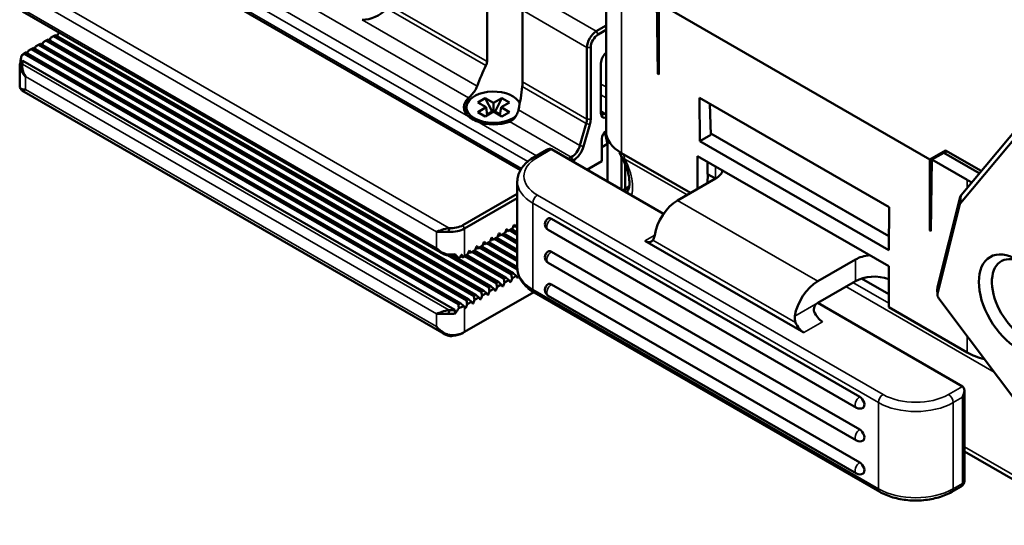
# Model space of a CAD drawing. Header units: millimetres. Extents: x 0 to 5104, y -184 to 1188.
# Tile 140 of 221: x 1436 to 1486, y 298 to 324. Entities that reach past the tile are written whole.
import ezdxf

# ---------------------------------------------------------------- set-up
doc = ezdxf.new("R2010")
doc.units = ezdxf.units.MM
doc.header["$LTSCALE"] = 2
doc.layers.add('Sichtbar (ISO)', color=7, linetype='Continuous', lineweight=50)
doc.layers.add('Sichtbar schmal (ISO)', color=7, linetype='Continuous', lineweight=35)

msp = doc.modelspace()

# ---------------------------------------------------------------- linework, layer by layer
at = {"layer": 'Sichtbar (ISO)'}
for p, q in [((1461.675, 316.013), (1440.276, 328.368)), ((1465.999, 317.969), (1465.999, 326.679)), ((1459.991, 325.128), (1459.991, 321.504)), ((1468.619, 320.881), (1468.564, 324.56)), ((1457.737, 311.804), (1436.552, 324.035)), ((1461.785, 320.468), (1461.785, 324.092)), ((1468.666, 324.447), (1482.337, 316.554)), ((1468.666, 320.854), (1468.666, 324.447)), ((1465.508, 323.032), (1465.999, 323.315)), ((1465.999, 323.098), (1465.602, 322.868)), ((1437.737, 322.56), (1437.588, 322.474)), ((1437.841, 322.62), (1437.737, 322.56)), ((1459.704, 309.877), (1437.737, 322.56)), ((1459.809, 309.937), (1437.841, 322.62)), ((1437.92, 322.575), (1437.965, 322.692)), ((1438.114, 322.778), (1437.965, 322.692)), ((1438.218, 322.838), (1438.114, 322.778)), ((1460.082, 310.095), (1438.114, 322.778)), ((1460.186, 310.155), (1438.218, 322.838)), ((1438.297, 322.792), (1438.343, 322.91)), ((1438.422, 322.956), (1438.343, 322.91)), ((1436.789, 321.921), (1436.834, 322.039)), ((1436.983, 322.125), (1436.834, 322.039)), ((1437.087, 322.185), (1436.983, 322.125)), ((1458.95, 309.442), (1436.983, 322.125)), ((1459.054, 309.502), (1437.087, 322.185)), ((1437.166, 322.139), (1437.211, 322.256)), ((1437.36, 322.342), (1437.211, 322.256)), ((1437.464, 322.402), (1437.36, 322.342)), ((1459.327, 309.659), (1437.36, 322.342)), ((1459.431, 309.719), (1437.464, 322.402)), ((1437.543, 322.357), (1437.588, 322.474)), ((1465.036, 318.591), (1465.036, 322.215)), ((1465.225, 322.215), (1465.225, 318.591)), ((1458.363, 308.959), (1436.571, 321.541)), ((1458.542, 309.242), (1436.637, 321.889)), ((1458.671, 309.288), (1436.716, 321.963)), ((1436.412, 320.236), (1436.412, 321.311)), ((1436.416, 321.258), (1436.549, 321.374)), ((1465.743, 318.895), (1465.743, 321.426)), ((1468.619, 320.881), (1468.666, 320.909)), ((1468.619, 320.881), (1468.666, 320.854)), ((1436.52, 320.041), (1457.821, 307.743)), ((1459.524, 319.436), (1459.901, 319.654)), ((1459.901, 319.654), (1460.322, 319.411)), ((1459.901, 319.654), (1460.245, 318.982)), ((1460.322, 319.411), (1460.743, 319.654)), ((1460.743, 319.654), (1460.399, 318.982)), ((1460.743, 319.654), (1461.12, 319.436)), ((1470.707, 319.676), (1470.74, 317.479)), ((1470.707, 319.676), (1480.295, 314.14)), ((1458.955, 318.837), (1458.955, 319.193)), ((1459.945, 319.193), (1459.524, 319.436)), ((1459.524, 318.95), (1459.945, 319.193)), ((1459.945, 319.193), (1460.006, 318.793)), ((1460.322, 318.976), (1460.322, 319.411)), ((1460.699, 319.193), (1460.639, 318.793)), ((1461.12, 319.436), (1460.699, 319.193)), ((1460.699, 319.193), (1461.12, 318.95)), ((1471.244, 319.366), (1471.292, 317.798)), ((1459.901, 318.733), (1459.524, 318.95)), ((1460.322, 318.976), (1459.901, 318.733)), ((1459.999, 318.84), (1460.245, 318.982)), ((1460.245, 318.982), (1460.289, 318.957)), ((1460.743, 318.733), (1460.322, 318.976)), ((1460.399, 318.982), (1460.355, 318.957)), ((1460.646, 318.84), (1460.399, 318.982)), ((1461.12, 318.95), (1460.743, 318.733)), ((1465.979, 318.867), (1465.999, 318.879)), ((1464.683, 317.263), (1465.002, 318.369)), ((1465.184, 318.325), (1464.865, 317.219)), ((1483.915, 314.754), (1486.956, 318.371)), ((1465.79, 316.472), (1465.79, 317.615)), ((1466.073, 317.343), (1465.93, 317.944)), ((1465.947, 317.962), (1466.073, 317.435)), ((1470.74, 317.479), (1471.292, 317.798)), ((1471.289, 317.87), (1480.273, 312.683)), ((1483.88, 314.351), (1486.921, 317.968)), ((1462.371, 316.679), (1463.009, 317.048)), ((1468.902, 313.805), (1463.245, 317.071)), ((1466.073, 317.343), (1465.79, 317.179)), ((1466.073, 317.343), (1466.073, 317.435)), ((1466.073, 315.438), (1466.073, 317.343)), ((1470.74, 317.479), (1480.263, 311.982)), ((1464.094, 316.581), (1464.246, 316.669)), ((1470.269, 314.867), (1466.78, 316.881)), ((1466.78, 315.03), (1466.78, 316.699)), ((1480.263, 311.165), (1470.622, 316.731)), ((1470.622, 316.731), (1470.622, 315.071)), ((1483.138, 317.017), (1482.337, 316.554)), ((1482.337, 312.961), (1482.337, 316.554)), ((1482.384, 312.934), (1482.439, 316.549)), ((1483.044, 316.899), (1482.439, 316.549)), ((1482.439, 316.549), (1484.222, 315.52)), ((1483.044, 316.899), (1484.827, 315.869)), ((1484.929, 315.983), (1483.138, 317.017)), ((1483.138, 317.017), (1483.138, 316.844)), ((1464.34, 316.505), (1464.282, 316.472)), ((1465.037, 316.037), (1465.79, 316.472)), ((1466.969, 316.31), (1466.969, 315.076)), ((1471.117, 315.819), (1471.117, 316.445)), ((1471.518, 315.588), (1469.609, 314.486)), ((1471.132, 315.81), (1471.112, 315.354)), ((1471.518, 315.588), (1471.117, 315.819)), ((1461.521, 315.438), (1461.521, 311.084)), ((1458.767, 313.233), (1461.521, 314.823)), ((1461.521, 314.606), (1458.861, 313.07)), ((1482.728, 310.11), (1483.863, 314.647)), ((1480.263, 311.982), (1480.295, 314.14)), ((1482.725, 309.772), (1483.86, 314.309)), ((1478.801, 304.578), (1463.245, 313.56)), ((1458.062, 312.903), (1458.074, 313.089)), ((1461.064, 312.948), (1461.277, 313.071)), ((1461.277, 313.071), (1461.345, 313.247)), ((1461.401, 313.143), (1461.323, 313.189)), ((1461.345, 313.247), (1461.373, 313.263)), ((1461.373, 313.263), (1461.441, 313.166)), ((1461.401, 313.143), (1461.441, 313.166)), ((1461.441, 313.166), (1461.521, 313.212)), ((1457.464, 312.913), (1457.464, 312.913)), ((1457.479, 312.904), (1457.479, 312.904)), ((1457.591, 312.959), (1457.591, 312.96)), ((1458.045, 312.904), (1458.045, 312.904)), ((1460.146, 312.418), (1460.214, 312.593)), ((1460.214, 312.593), (1460.242, 312.61)), ((1460.242, 312.61), (1460.31, 312.513)), ((1460.31, 312.513), (1460.523, 312.636)), ((1461.521, 311.997), (1460.468, 312.604)), ((1460.523, 312.636), (1460.591, 312.811)), ((1460.647, 312.708), (1460.568, 312.753)), ((1460.591, 312.811), (1460.619, 312.827)), ((1460.619, 312.827), (1460.687, 312.731)), ((1460.647, 312.708), (1460.687, 312.731)), ((1460.687, 312.731), (1460.9, 312.854)), ((1461.521, 312.312), (1460.742, 312.762)), ((1461.521, 312.432), (1460.846, 312.822)), ((1460.9, 312.854), (1460.968, 313.029)), ((1461.024, 312.925), (1460.946, 312.971)), ((1460.968, 313.029), (1460.996, 313.045)), ((1460.996, 313.045), (1461.064, 312.948)), ((1461.024, 312.925), (1461.064, 312.948)), ((1461.521, 312.747), (1461.119, 312.98)), ((1461.521, 312.868), (1461.223, 313.04)), ((1478.635, 304.017), (1463.078, 312.999)), ((1482.385, 312.989), (1482.337, 312.961)), ((1482.337, 312.961), (1482.384, 312.934)), ((1459.392, 311.983), (1459.46, 312.158)), ((1459.516, 312.054), (1459.437, 312.1)), ((1459.46, 312.158), (1459.488, 312.174)), ((1459.488, 312.174), (1459.556, 312.077)), ((1459.516, 312.054), (1459.556, 312.077)), ((1459.556, 312.077), (1459.769, 312.2)), ((1461.524, 311.004), (1459.61, 312.109)), ((1461.521, 311.126), (1459.714, 312.169)), ((1459.769, 312.2), (1459.837, 312.376)), ((1459.893, 312.272), (1459.814, 312.318)), ((1459.837, 312.376), (1459.865, 312.392)), ((1459.865, 312.392), (1459.933, 312.295)), ((1459.893, 312.272), (1459.933, 312.295)), ((1459.933, 312.295), (1460.146, 312.418)), ((1461.521, 311.441), (1459.987, 312.327)), ((1461.521, 311.561), (1460.091, 312.387)), ((1460.27, 312.49), (1460.191, 312.535)), ((1460.27, 312.49), (1460.31, 312.513)), ((1461.521, 311.877), (1460.364, 312.544)), ((1467.959, 312.444), (1475.973, 307.818)), ((1457.487, 312.028), (1457.487, 312.028)), ((1460.459, 310.313), (1458.02, 311.72)), ((1458.074, 311.722), (1458.062, 311.755)), ((1460.563, 310.373), (1458.226, 311.722)), ((1458.539, 311.598), (1458.312, 311.729)), ((1458.762, 311.619), (1458.66, 311.678)), ((1458.767, 311.622), (1458.861, 311.676)), ((1460.836, 310.53), (1458.856, 311.673)), ((1458.861, 311.676), (1459.014, 311.765)), ((1460.94, 310.59), (1458.96, 311.734)), ((1459.014, 311.765), (1459.082, 311.94)), ((1459.139, 311.837), (1459.06, 311.882)), ((1459.082, 311.94), (1459.111, 311.957)), ((1459.111, 311.957), (1459.179, 311.86)), ((1459.139, 311.837), (1459.179, 311.86)), ((1459.179, 311.86), (1459.392, 311.983)), ((1461.213, 310.748), (1459.233, 311.891)), ((1461.317, 310.808), (1459.337, 311.951)), ((1478.801, 302.918), (1463.245, 311.899)), ((1478.635, 302.357), (1463.078, 311.339)), ((1478.589, 311.505), (1476.68, 310.403)), ((1480.263, 311.165), (1480.263, 309.097)), ((1460.836, 310.53), (1460.94, 310.59)), ((1460.94, 310.59), (1461.089, 310.459)), ((1461.213, 310.748), (1461.317, 310.808)), ((1461.253, 310.553), (1461.213, 310.748)), ((1461.466, 310.676), (1461.253, 310.553)), ((1461.317, 310.808), (1461.466, 310.676)), ((1461.534, 310.579), (1461.466, 310.676)), ((1461.562, 310.596), (1461.495, 310.634)), ((1461.562, 310.596), (1461.534, 310.579)), ((1461.595, 310.681), (1461.562, 310.596)), ((1460.082, 310.095), (1460.186, 310.155)), ((1460.121, 309.9), (1460.082, 310.095)), ((1460.186, 310.155), (1460.334, 310.023)), ((1460.499, 310.118), (1460.43, 309.942)), ((1460.459, 310.313), (1460.563, 310.373)), ((1460.499, 310.118), (1460.459, 310.313)), ((1460.711, 310.241), (1460.499, 310.118)), ((1460.563, 310.373), (1460.711, 310.241)), ((1460.78, 310.144), (1460.711, 310.241)), ((1460.808, 310.16), (1460.741, 310.199)), ((1460.808, 310.16), (1460.78, 310.144)), ((1460.876, 310.336), (1460.808, 310.16)), ((1460.876, 310.336), (1460.836, 310.53)), ((1461.089, 310.459), (1460.876, 310.336)), ((1461.157, 310.362), (1461.089, 310.459)), ((1461.185, 310.378), (1461.118, 310.416)), ((1461.185, 310.378), (1461.157, 310.362)), ((1461.253, 310.553), (1461.185, 310.378)), ((1478.801, 301.258), (1463.245, 310.239)), ((1476.68, 309.314), (1478.589, 310.417)), ((1480.263, 309.75), (1478.885, 310.545)), ((1458.861, 307.845), (1462.346, 309.857)), ((1459.327, 309.659), (1459.431, 309.719)), ((1459.367, 309.465), (1459.327, 309.659)), ((1459.58, 309.588), (1459.367, 309.465)), ((1459.431, 309.719), (1459.58, 309.588)), ((1459.648, 309.491), (1459.58, 309.588)), ((1459.744, 309.682), (1459.676, 309.507)), ((1459.704, 309.877), (1459.809, 309.937)), ((1459.744, 309.682), (1459.704, 309.877)), ((1459.957, 309.805), (1459.744, 309.682)), ((1459.809, 309.937), (1459.957, 309.805)), ((1460.025, 309.709), (1459.957, 309.805)), ((1460.053, 309.725), (1459.987, 309.763)), ((1460.053, 309.725), (1460.025, 309.709)), ((1460.121, 309.9), (1460.053, 309.725)), ((1460.334, 310.023), (1460.121, 309.9)), ((1460.402, 309.926), (1460.334, 310.023)), ((1460.43, 309.942), (1460.364, 309.981)), ((1460.43, 309.942), (1460.402, 309.926)), ((1462.371, 309.842), (1479.813, 299.772)), ((1478.635, 300.697), (1463.078, 309.678)), ((1482.72, 309.728), (1482.716, 309.998)), ((1458.922, 309.072), (1458.856, 309.11)), ((1458.894, 309.055), (1458.861, 309.102)), ((1458.99, 309.247), (1458.922, 309.072)), ((1458.95, 309.442), (1459.054, 309.502)), ((1458.99, 309.247), (1458.95, 309.442)), ((1459.203, 309.37), (1458.99, 309.247)), ((1459.054, 309.502), (1459.203, 309.37)), ((1459.271, 309.273), (1459.203, 309.37)), ((1459.299, 309.289), (1459.233, 309.328)), ((1459.299, 309.289), (1459.271, 309.273)), ((1459.367, 309.465), (1459.299, 309.289)), ((1459.676, 309.507), (1459.61, 309.545)), ((1459.676, 309.507), (1459.648, 309.491)), ((1483.987, 305.096), (1476.68, 309.314)), ((1484.222, 306.811), (1480.263, 309.097)), ((1489.338, 300.821), (1482.79, 309.542)), ((1458.062, 308.761), (1458.074, 308.946)), ((1458.922, 309.072), (1458.894, 309.055)), ((1458.276, 307.68), (1458.26, 307.648)), ((1458.861, 307.845), (1458.767, 307.79)), ((1484.084, 304.88), (1484.084, 300.333)), ((1484.084, 301.815), (1490.55, 298.082)), ((1483.446, 299.772), (1483.918, 300.044))]:
    msp.add_line(p, q, dxfattribs=at)
for centre, start, end in [((1463.245, 313.287), 120, 240), ((1463.245, 311.627), 120, 240), ((1463.245, 309.967), 120, 240), ((1478.801, 304.306), 240, 300), ((1478.801, 302.646), 240, 300), ((1478.801, 300.986), 240, 300), ((1483.751, 300.333), 300, 0)]:
    msp.add_arc(centre, 0.333, start, end, dxfattribs=at)
for centre, major_axis, ratio, start_param, end_param in [((1453.694, 326.445), (0.06, -2.83), 0.717262, 6.247931, 6.911791), ((1465.508, 322.487), (0.333, 0.577), 0.57735, 0.785398, 2.356194), ((1465.602, 322.433), (-0.267, -0.462), 0.57735, 3.926991, 5.497787), ((1437.412, 322.052), (0.651, 1.848), 0.410754, 1.852247, 2.045345), ((1437.412, 321.556), (1, 0), 0.57735, 2.405633, 2.714387), ((1437.412, 321.42), (-0.867, 0), 0.57735, 6.039432, 6.375424), ((1437.412, 321.665), (-0.867, 0), 0.57735, 5.644153, 5.818975), ((1466.073, 321.616), (0.233, 0.404), 0.57735, 1.011395, 2.356194), ((1437.412, 321.311), (-1, 0), 0.57735, 6.049078, 6.375424), ((1460.322, 318.921), (-0.967, -3.713), 0.308859, 4.102116, 4.425487), ((1460.322, 318.921), (-0.967, -3.713), 0.308859, 1.68792, 2.011291), ((1460.322, 319.193), (-1.5, 0), 0.57735, 5.711423, 6.857373), ((1460.322, 319.193), (-1.367, 0), 0.57735, 3.399409, 8.834408), ((1460.322, 318.894), (-1.5, 0), 0.57735, 5.851337, 6.109465), ((1464.565, 318.318), (0.333, 0.577), 0.57735, 5.117281, 5.497787), ((1464.659, 318.264), (-0.4, -0.693), 0.57735, 1.975688, 2.356194), ((1465.979, 319.14), (-0.167, -0.289), 0.57735, 5.497787, 7.068583), ((1466.073, 319.085), (-0.233, -0.404), 0.57735, 5.497787, 6.842587), ((1460.322, 319.193), (1.5, 0), 0.57735, 4.138202, 5.284151), ((1466.026, 317.751), (0.167, 0.289), 0.57735, 0.899353, 2.356194), ((1468.666, 317.969), (-2.667, 0), 0.57735, 0, 0.785398), ((1463.009, 316.663), (0.236, 0.408), 0.57735, 0, 0.785398), ((1464.246, 317.213), (0.333, 0.577), 0.57735, 3.926991, 5.117281), ((1464.34, 317.158), (-0.4, -0.693), 0.57735, 0.785398, 1.975688), ((1470.575, 316.132), (1.333, 0), 0.57735, 5.497787, 6.110391), ((1486.108, 316.608), (1.811, 0), 0.57735, 3.926991, 3.940161), ((1486.108, 316.663), (-1.667, 0), 0.57735, 0.785398, 0.795856), ((1486.108, 316.608), (2.667, 0), 0.57735, 3.926991, 4.044998), ((1484.245, 314.315), (-0.279, 0.483), 0.57735, 0.206558, 0.538171), ((1469.609, 313.125), (0.833, 1.443), 0.57735, 0.785398, 2.154837), ((1484.01, 314.179), (-0.109, 0.189), 0.57735, 0.206558, 0.538171), ((1463.245, 313.287), (-0.167, 0.289), 0.57735, 5.497787, 6.283185), ((1458.154, 313.478), (-1, 0), 0.57735, 1.478558, 2.356194), ((1458.154, 313.587), (0.867, 0), 0.57735, 4.620151, 5.497787), ((1467.959, 312.989), (0.333, -0.577), 0.57735, 5.497787, 6.544985), ((1458.154, 312.329), (1, 0), 0.57735, 4.620151, 4.946497), ((1458.154, 312.221), (-0.867, 0), 0.57735, 1.478558, 1.814549), ((1458.154, 311.589), (0.976, -1.068), 0.201906, 1.40445, 1.553948), ((1458.154, 312.532), (-0.651, -1.848), 0.410754, 1.214842, 1.272384), ((1458.154, 312.221), (-1, 0), 0.57735, 2.134524, 2.175066), ((1458.154, 311.966), (0.976, -1.068), 0.201906, 1.086671, 1.183786), ((1458.154, 311.976), (-0.867, 0), 0.57735, 2.348192, 2.356194), ((1458.154, 312.084), (1, 0), 0.57735, 5.413773, 5.497787), ((1463.245, 311.627), (-0.167, 0.289), 0.57735, 5.497787, 6.283185), ((1479.532, 310.961), (1.333, 0), 0.57735, 1.74359, 2.356194), ((1487.076, 309.454), (-1.133, 1.963), 0.57735, 5.596061, 10.111902), ((1479.532, 309.872), (-1.333, 0), 0.57735, 4.132408, 5.497787), ((1463.245, 309.967), (-0.167, 0.289), 0.57735, 5.497787, 6.283185), ((1476.68, 309.042), (-0.833, -1.443), 0.57735, 3.926991, 5.296429), ((1483.11, 309.778), (-0.279, 0.483), 0.57735, 0.538171, 0.803164), ((1482.875, 309.642), (-0.109, 0.189), 0.57735, 0.538171, 1.777355), ((1458.154, 309.689), (0.867, 0), 0.57735, 5.176599, 5.351421), ((1458.154, 309.581), (-1, 0), 0.57735, 1.998002, 2.306756), ((1458.154, 309.511), (-0.976, 1.068), 0.201906, 4.14425, 4.193689), ((1458.154, 309.336), (-1, 0), 0.57735, 1.478558, 1.804904), ((1458.154, 309.444), (0.867, 0), 0.57735, 4.620151, 4.956142), ((1458.154, 310.076), (-0.651, -1.848), 0.410754, 0.942764, 1.135862), ((1476.916, 308.906), (0.333, -0.577), 0.57735, 4.45059, 5.497787), ((1475.973, 308.362), (-0.333, 0.577), 0.57735, 1.308997, 2.356194), ((1458.154, 308.144), (-0.867, 0), 0.57735, 1.693321, 2.356194), ((1458.154, 308.253), (1, 0), 0.57735, 4.834913, 5.497787), ((1486.108, 307.899), (-2.667, 0), 0.57735, 0.785398, 1.180014), ((1483.751, 304.688), (-0.236, -0.408), 0.57735, 1.570796, 3.141593), ((1478.801, 304.306), (0.167, -0.289), 0.57735, 0, 2.356194), ((1478.801, 302.646), (0.167, -0.289), 0.57735, 0, 2.356194), ((1478.801, 300.986), (0.167, -0.289), 0.57735, 0, 2.356194)]:
    msp.add_ellipse(centre, major_axis=major_axis, ratio=ratio, start_param=start_param, end_param=end_param, dxfattribs=at)
msp.add_ellipse((1486.746, 309.263), major_axis=(1.367, -2.367), ratio=0.57735, dxfattribs=at)
for points in [[(1436.439, 321.445), (1436.483, 321.477), (1436.527, 321.509), (1436.571, 321.541)], [(1436.637, 321.889), (1436.592, 321.858), (1436.547, 321.826), (1436.502, 321.795)], [(1459.937, 321.294), (1459.972, 321.364), (1459.991, 321.436), (1459.991, 321.504)], [(1436.513, 320.047), (1436.487, 320.085), (1436.461, 320.122), (1436.434, 320.158)], [(1461.785, 320.468), (1461.785, 320.4), (1461.781, 320.319), (1461.772, 320.234)], [(1466.683, 316.913), (1466.677, 316.926), (1466.672, 316.938), (1466.666, 316.951)], [(1466.857, 316.547), (1466.793, 316.667), (1466.736, 316.791), (1466.683, 316.913)], [(1466.839, 314.996), (1466.948, 315.063), (1467.058, 315.131), (1467.167, 315.198)], [(1458.386, 311.768), (1458.378, 311.757), (1458.37, 311.746), (1458.363, 311.735)], [(1458.568, 309.055), (1458.559, 309.117), (1458.551, 309.18), (1458.542, 309.242)], [(1458.363, 308.959), (1458.37, 308.897), (1458.378, 308.836), (1458.386, 308.774)]]:
    msp.add_open_spline(points, degree=3, dxfattribs=at)
for points, weights in [([(1436.671, 321.943), (1436.694, 321.955), (1436.716, 321.963)], [1.33562225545, 1.37536313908, 1.41141459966]), ([(1458.762, 311.619), (1458.78, 311.63), (1458.799, 311.643)], [1.47521972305, 1.4315712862, 1.38447104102]), ([(1458.671, 309.288), (1458.743, 309.224), (1458.825, 309.153)], [1.41141459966, 1.37536313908, 1.33562225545])]:
    msp.add_rational_spline(points, weights, degree=2, dxfattribs=at)
for points, knots in [([(1436.705, 320.739), (1436.594, 320.856), (1436.568, 320.901), (1436.511, 321.003), (1436.455, 321.106), (1436.427, 321.192), (1436.416, 321.258)], [0, 0, 0, 0, 0.5, 0.5, 0.5, 1, 1, 1, 1]), ([(1436.549, 321.374), (1436.54, 321.342), (1436.534, 321.3), (1436.535, 321.248), (1436.536, 321.196), (1436.55, 321.105), (1436.56, 321.067), (1436.579, 320.991), (1436.615, 320.874), (1436.705, 320.739)], [0, 0, 0, 0, 0.25, 0.25, 0.25, 0.5, 0.5, 0.5, 1, 1, 1, 1]), ([(1436.412, 320.236), (1436.412, 320.222), (1436.413, 320.208), (1436.417, 320.196), (1436.417, 320.193), (1436.418, 320.19), (1436.42, 320.186), (1436.429, 320.159), (1436.454, 320.135), (1436.474, 320.124), (1436.485, 320.118), (1436.499, 320.112), (1436.515, 320.107), (1436.531, 320.102), (1436.56, 320.097), (1436.571, 320.096), (1436.594, 320.093), (1436.634, 320.089), (1436.705, 320.092)], [0.1446136, 0.1446136, 0.1446136, 0.1446136, 0.25, 0.25, 0.25, 0.2764652, 0.2764652, 0.2764652, 0.5, 0.5, 0.5, 0.625, 0.625, 0.625, 0.75, 0.75, 0.75, 1, 1, 1, 1]), ([(1436.705, 320.092), (1436.647, 320.068), (1436.608, 320.053), (1436.58, 320.045), (1436.567, 320.041), (1436.556, 320.039), (1436.547, 320.038), (1436.539, 320.037), (1436.536, 320.037), (1436.527, 320.039), (1436.52, 320.04), (1436.516, 320.043), (1436.513, 320.047)], [0, 0, 0, 0, 0.25, 0.25, 0.25, 0.375, 0.375, 0.375, 0.5, 0.5, 0.5, 0.5943758, 0.5943758, 0.5943758, 0.5943758]), ([(1459.061, 319.662), (1459.106, 319.703), (1459.161, 319.757), (1459.272, 319.881), (1459.327, 319.952), (1459.42, 320.092), (1459.463, 320.171), (1459.494, 320.253), (1459.495, 320.255), (1459.496, 320.258)], [0.1595694, 0.1595694, 0.1595694, 0.1595694, 0.1972836, 0.1972836, 0.2349978, 0.2349978, 0.2730253, 0.2730253, 0.2744406, 0.2744406, 0.2744406, 0.2744406]), ([(1461.574, 319.059), (1461.573, 319.055), (1461.573, 319.052), (1461.553, 318.965), (1461.522, 318.879), (1461.446, 318.729), (1461.396, 318.655), (1461.275, 318.536), (1461.204, 318.491), (1461.134, 318.465)], [0.3476651, 0.3476651, 0.3476651, 0.3476651, 0.3490803, 0.3490803, 0.3871078, 0.3871078, 0.4248221, 0.4248221, 0.4625363, 0.4625363, 0.4625363, 0.4625363]), ([(1459.063, 318.723), (1459.121, 318.672), (1459.189, 318.621), (1459.334, 318.538), (1459.417, 318.501), (1459.507, 318.466)], [0.30939669, 0.30939669, 0.30939669, 0.30939669, 0.35534297, 0.35534297, 0.40128925, 0.40128925, 0.40128925, 0.40128925]), ([(1462.371, 316.679), (1462.272, 316.622), (1462.178, 316.559), (1462.007, 316.423), (1461.928, 316.349), (1461.789, 316.191), (1461.728, 316.107), (1461.628, 315.929), (1461.588, 315.835), (1461.535, 315.64), (1461.521, 315.539), (1461.521, 315.438)], [3.1415927, 3.1415927, 3.1415927, 3.1415927, 3.2986723, 3.2986723, 3.4557519, 3.4557519, 3.6128316, 3.6128316, 3.7699112, 3.7699112, 3.9269908, 3.9269908, 3.9269908, 3.9269908]), ([(1467.035, 314.883), (1467.07, 314.916), (1467.108, 314.972), (1467.155, 315.12), (1467.169, 315.192), (1467.183, 315.379), (1467.179, 315.502), (1467.142, 315.77), (1467.108, 315.92), (1467.007, 316.229), (1466.939, 316.392), (1466.857, 316.547)], [0.0381629, 0.0381629, 0.0381629, 0.0381629, 0.1287196, 0.1287196, 0.1858734, 0.1858734, 0.2568325, 0.2568325, 0.3323605, 0.3323605, 0.411527, 0.411527, 0.411527, 0.411527]), ([(1457.447, 312.906), (1457.491, 312.922), (1457.539, 312.94), (1457.584, 312.957), (1457.628, 312.974), (1457.642, 312.979), (1457.706, 313), (1457.833, 313.043), (1457.965, 313.078), (1458.074, 313.089)], [0, 0, 0, 0, 0.25, 0.25, 0.25, 0.5, 0.5, 0.5, 1, 1, 1, 1]), ([(1458.062, 312.903), (1457.948, 312.909), (1457.809, 312.903), (1457.719, 312.901), (1457.674, 312.9), (1457.601, 312.9), (1457.574, 312.9), (1457.547, 312.901), (1457.502, 312.901), (1457.447, 312.906)], [0, 0, 0, 0, 0.5, 0.5, 0.5, 0.75, 0.75, 0.75, 1, 1, 1, 1]), ([(1468.367, 312.481), (1468.378, 312.496), (1468.388, 312.513), (1468.423, 312.586), (1468.442, 312.656), (1468.454, 312.73)], [-0.20829215, -0.20829215, -0.20829215, -0.20829215, -0.19555387, -0.19555387, -0.15783017, -0.15783017, -0.15783017, -0.15783017]), ([(1458.074, 311.722), (1458.019, 311.718), (1457.959, 311.721), (1457.897, 311.738), (1457.834, 311.754), (1457.741, 311.8), (1457.706, 311.823), (1457.635, 311.869), (1457.536, 311.95), (1457.447, 312.084)], [0, 0, 0, 0, 0.25, 0.25, 0.25, 0.5, 0.5, 0.5, 1, 1, 1, 1]), ([(1457.447, 312.084), (1457.557, 311.968), (1457.602, 311.934), (1457.719, 311.866), (1457.836, 311.798), (1457.948, 311.761), (1458.062, 311.755)], [0, 0, 0, 0, 0.5, 0.5, 0.5, 1, 1, 1, 1]), ([(1458.639, 311.637), (1458.636, 311.632), (1458.633, 311.627), (1458.624, 311.616), (1458.617, 311.61), (1458.601, 311.6), (1458.593, 311.596), (1458.577, 311.591), (1458.568, 311.59), (1458.552, 311.592), (1458.544, 311.594), (1458.534, 311.6), (1458.531, 311.603), (1458.528, 311.606)], [0.00502347, 0.00502347, 0.00502347, 0.00502347, 0.00750611, 0.00750611, 0.01147735, 0.01147735, 0.01544859, 0.01544859, 0.01949842, 0.01949842, 0.02354826, 0.02354826, 0.02601974, 0.02601974, 0.02601974, 0.02601974]), ([(1461.521, 311.084), (1461.521, 310.983), (1461.535, 310.882), (1461.588, 310.687), (1461.628, 310.593), (1461.728, 310.415), (1461.789, 310.33), (1461.928, 310.172), (1462.007, 310.099), (1462.178, 309.963), (1462.272, 309.9), (1462.371, 309.842)], [3.9269908, 3.9269908, 3.9269908, 3.9269908, 4.0840704, 4.0840704, 4.2411501, 4.2411501, 4.3982297, 4.3982297, 4.5553093, 4.5553093, 4.712389, 4.712389, 4.712389, 4.712389]), ([(1476.507, 308.87), (1476.492, 308.91), (1476.483, 308.957), (1476.487, 309.049), (1476.5, 309.095), (1476.536, 309.173), (1476.561, 309.21), (1476.619, 309.272), (1476.65, 309.297), (1476.68, 309.314)], [0.11186949, 0.11186949, 0.11186949, 0.11186949, 0.1318415, 0.1318415, 0.15181351, 0.15181351, 0.17067981, 0.17067981, 0.18954611, 0.18954611, 0.18954611, 0.18954611]), ([(1457.447, 308.764), (1457.491, 308.78), (1457.539, 308.798), (1457.584, 308.815), (1457.628, 308.831), (1457.642, 308.836), (1457.706, 308.858), (1457.833, 308.901), (1457.965, 308.936), (1458.074, 308.946)], [0, 0, 0, 0, 0.25, 0.25, 0.25, 0.5, 0.5, 0.5, 1, 1, 1, 1]), ([(1458.062, 308.761), (1457.948, 308.766), (1457.809, 308.761), (1457.719, 308.759), (1457.674, 308.758), (1457.601, 308.757), (1457.574, 308.758), (1457.547, 308.758), (1457.502, 308.759), (1457.447, 308.764)], [0, 0, 0, 0, 0.5, 0.5, 0.5, 0.75, 0.75, 0.75, 1, 1, 1, 1]), ([(1475.525, 308.648), (1475.513, 308.574), (1475.517, 308.49), (1475.545, 308.38), (1475.554, 308.353), (1475.565, 308.325)], [-0.15134449, -0.15134449, -0.15134449, -0.15134449, -0.11362079, -0.11362079, -0.10088251, -0.10088251, -0.10088251, -0.10088251]), ([(1458.26, 307.648), (1458.182, 307.635), (1458.095, 307.639), (1458.004, 307.664), (1457.972, 307.673), (1457.939, 307.685), (1457.906, 307.699), (1457.864, 307.718), (1457.804, 307.753), (1457.781, 307.768), (1457.69, 307.827), (1457.562, 307.935), (1457.447, 308.117)], [0, 0, 0, 0, 0.275759, 0.275759, 0.275759, 0.375, 0.375, 0.375, 0.5, 0.5, 0.5, 1, 1, 1, 1]), ([(1457.447, 308.117), (1457.576, 307.963), (1457.629, 307.921), (1457.761, 307.836), (1457.775, 307.827), (1457.79, 307.817), (1457.807, 307.807), (1457.884, 307.762), (1457.959, 307.73), (1458.03, 307.709), (1458.12, 307.683), (1458.202, 307.675), (1458.276, 307.68)], [0, 0, 0, 0, 0.451774, 0.451774, 0.451774, 0.5, 0.5, 0.5, 0.723175, 0.723175, 0.723175, 1, 1, 1, 1]), ([(1479.813, 299.772), (1480.012, 299.657), (1480.236, 299.564), (1480.716, 299.423), (1480.973, 299.375), (1481.496, 299.327), (1481.763, 299.327), (1482.287, 299.375), (1482.543, 299.423), (1483.023, 299.564), (1483.247, 299.657), (1483.446, 299.772)], [4.712389, 4.712389, 4.712389, 4.712389, 5.026548, 5.026548, 5.340708, 5.340708, 5.654867, 5.654867, 5.969026, 5.969026, 6.283185, 6.283185, 6.283185, 6.283185])]:
    msp.add_open_spline(points, degree=3, knots=knots, dxfattribs=at)
at = {"layer": 'Sichtbar schmal (ISO)'}
for p, q in [((1462.048, 316.455), (1440.429, 328.937)), ((1440.429, 328.393), (1461.726, 316.097)), ((1444.422, 327.176), (1459.063, 318.723)), ((1459.061, 319.662), (1446.049, 327.174)), ((1436.549, 325.516), (1458.074, 313.089)), ((1466.78, 316.881), (1466.78, 325.59)), ((1461.582, 325.298), (1465.508, 323.032)), ((1457.447, 312.906), (1436.705, 324.882)), ((1436.705, 324.06), (1457.447, 312.084)), ((1459.937, 321.294), (1454.936, 324.181)), ((1455.061, 324.35), (1459.991, 321.504)), ((1465.036, 322.215), (1461.785, 324.092)), ((1453.683, 323.615), (1459.496, 320.258)), ((1465.508, 323.032), (1465.602, 322.868)), ((1465.036, 322.215), (1465.225, 322.215)), ((1436.549, 321.374), (1458.074, 308.946)), ((1457.447, 308.764), (1436.705, 320.739)), ((1436.705, 320.739), (1436.705, 320.092)), ((1436.705, 320.092), (1457.447, 308.117)), ((1465.002, 318.369), (1461.772, 320.234)), ((1461.785, 320.468), (1465.036, 318.591)), ((1465.743, 320.364), (1465.999, 320.217)), ((1465.999, 319.672), (1465.743, 319.82)), ((1461.574, 319.059), (1464.683, 317.263)), ((1465.036, 318.591), (1465.225, 318.591)), ((1465.743, 319.004), (1465.979, 318.867)), ((1465.999, 318.832), (1465.979, 318.867)), ((1459.507, 318.466), (1462.487, 316.746)), ((1464.246, 316.669), (1461.134, 318.465)), ((1465.002, 318.369), (1465.184, 318.325)), ((1463.245, 317.071), (1462.538, 316.663)), ((1464.683, 317.263), (1464.865, 317.219)), ((1464.246, 316.669), (1464.34, 316.505)), ((1470.092, 314.765), (1466.951, 316.578)), ((1471.518, 315.588), (1471.518, 316.214)), ((1484.929, 315.983), (1484.929, 315.961)), ((1484.222, 315.12), (1484.222, 315.52)), ((1462.538, 314.758), (1479.98, 304.688)), ((1483.86, 314.309), (1483.863, 314.647)), ((1483.915, 314.754), (1483.88, 314.351)), ((1479.744, 304.279), (1462.302, 314.35)), ((1462.302, 314.35), (1462.302, 309.995)), ((1469.609, 314.486), (1476.68, 310.403)), ((1458.861, 313.07), (1458.767, 313.233)), ((1458.861, 313.07), (1458.861, 311.676)), ((1457.447, 312.084), (1457.447, 312.906)), ((1467.959, 312.444), (1468.454, 312.73)), ((1475.565, 308.325), (1468.367, 312.481)), ((1458.528, 311.606), (1458.316, 311.729)), ((1478.589, 310.417), (1478.589, 311.505)), ((1485.584, 305.82), (1478.106, 310.138)), ((1478.453, 310.338), (1480.263, 309.293)), ((1482.728, 310.11), (1482.725, 309.772)), ((1462.302, 309.995), (1479.744, 299.925)), ((1458.861, 309.102), (1458.861, 307.845)), ((1475.525, 308.648), (1476.68, 309.314)), ((1457.447, 308.117), (1457.447, 308.764)), ((1476.916, 308.362), (1475.973, 307.818)), ((1484.222, 306.811), (1484.222, 307.634)), ((1483.28, 304.688), (1483.987, 305.096)), ((1479.744, 299.925), (1479.744, 304.279)), ((1483.987, 304.552), (1483.515, 304.279)), ((1483.515, 304.279), (1483.515, 299.925)), ((1483.987, 300.197), (1483.987, 304.552)), ((1484.084, 302.041), (1490.412, 298.387)), ((1483.515, 299.925), (1483.987, 300.197))]:
    msp.add_line(p, q, dxfattribs=at)
for centre, major_axis, ratio, start_param, end_param in [((1464.188, 315.71), (-2.333, 0), 0.57735, 5.497787, 7.068583), ((1462.538, 316.391), (-0.167, 0.289), 0.57735, 5.497787, 6.283185), ((1467.172, 317.126), (-0.489, -0.213), 0.200869, 6.070378, 6.283168), ((1467.328, 316.796), (-0.472, -0.249), 0.053767, 0, 0.616504), ((1464.188, 315.438), (-2.667, 0), 0.57735, 0, 0.785398), ((1462.538, 314.486), (0.167, 0.289), 0.57735, 0.785398, 2.356194), ((1463.245, 313.287), (-0.167, -0.289), 0.57735, 3.926991, 6.283185), ((1463.245, 311.627), (-0.167, -0.289), 0.57735, 3.926991, 6.283185), ((1464.188, 311.084), (-2.667, 0), 0.57735, 0, 0.785398), ((1463.245, 309.967), (-0.167, -0.289), 0.57735, 3.926991, 6.283185), ((1462.538, 310.131), (-0.167, -0.289), 0.57735, 5.497787, 6.283185), ((1479.98, 304.415), (0.167, 0.289), 0.57735, 0.785398, 2.356194), ((1481.63, 305.64), (2.333, 0), 0.57735, 3.926991, 5.497787), ((1483.28, 304.415), (-0.167, 0.289), 0.57735, 3.926991, 5.497787), ((1478.801, 304.306), (-0.167, -0.289), 0.57735, 3.926991, 6.283185), ((1481.63, 305.368), (-2.667, 0), 0.57735, 0.785398, 2.356194), ((1478.801, 302.646), (-0.167, -0.289), 0.57735, 3.926991, 6.283185), ((1478.801, 300.986), (-0.167, -0.289), 0.57735, 3.926991, 6.283185), ((1483.751, 300.333), (0.167, -0.289), 0.57735, 0, 0.785398), ((1483.751, 300.333), (0.333, 0), 0.57735, 5.497787, 6.283185), ((1481.63, 301.013), (2.667, 0), 0.57735, 3.926991, 5.497787), ((1479.98, 300.061), (-0.167, -0.289), 0.57735, 5.497787, 6.283185), ((1483.28, 300.061), (0.167, -0.289), 0.57735, 0, 0.785398)]:
    msp.add_ellipse(centre, major_axis=major_axis, ratio=ratio, start_param=start_param, end_param=end_param, dxfattribs=at)
for points in [[(1466.872, 316.828), (1466.896, 316.743), (1466.922, 316.659), (1466.951, 316.578)], [(1467.152, 315.117), (1467.067, 315.065), (1466.983, 315.013), (1466.899, 314.962)]]:
    msp.add_open_spline(points, degree=3, dxfattribs=at)
msp.add_open_spline([(1466.951, 316.578), (1467.144, 316.212), (1467.27, 315.818), (1467.316, 315.461), (1467.343, 315.247), (1467.342, 315.041), (1467.311, 314.862), (1467.306, 314.832), (1467.3, 314.803), (1467.293, 314.774), (1467.29, 314.762), (1467.287, 314.751), (1467.284, 314.739)], degree=3, knots=[0, 0, 0, 0, 0.2946135, 0.2946135, 0.2946135, 0.4709671, 0.4709671, 0.4709671, 0.5002055, 0.5002055, 0.5002055, 0.5121875, 0.5121875, 0.5121875, 0.5121875], dxfattribs=at)

doc.saveas('drawing.dxf')
